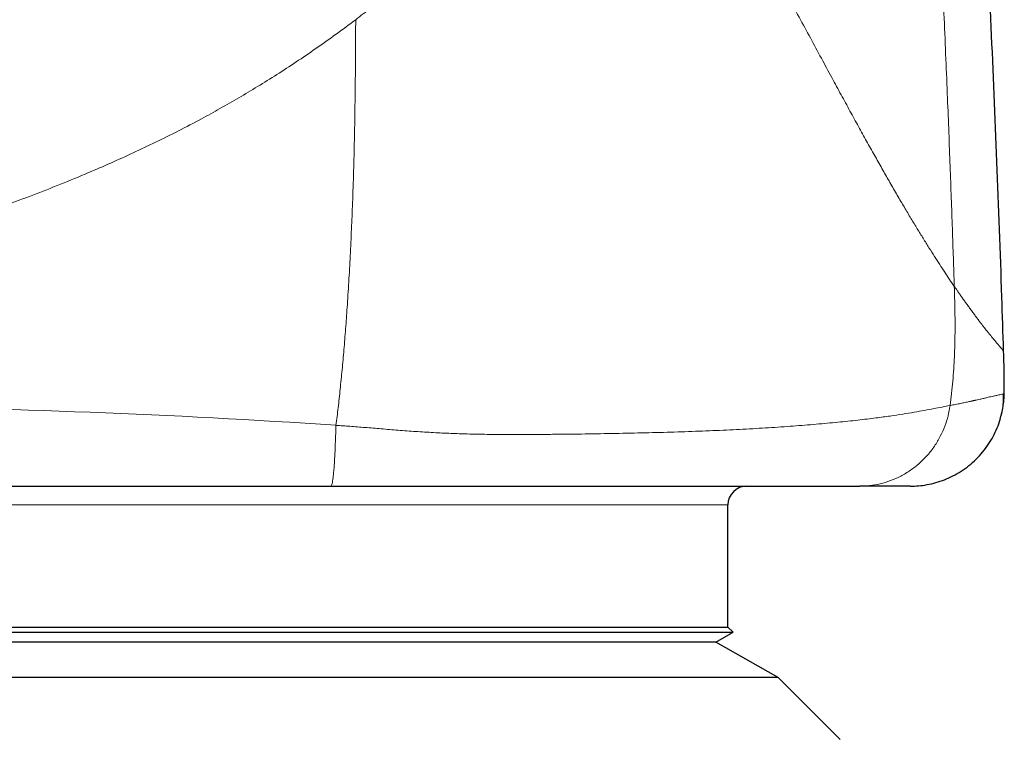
# Model space of a CAD drawing. Header units: millimetres. Extents: x 8 to 578, y 12 to 587.
# Tile 86 of 155: x 144 to 155, y 378 to 385. Entities that reach past the tile are written whole.
import ezdxf

# ---------------------------------------------------------------- set-up
doc = ezdxf.new("R2010")
doc.units = ezdxf.units.MM

msp = doc.modelspace()

# ---------------------------------------------------------------- linework, layer by layer
at = {"color": 252, "linetype": 'Continuous', "lineweight": 0}
msp.add_line((151.718, 380.154), (142.181, 380.154), dxfattribs=at)
at = {"color": 7, "linetype": 'Continuous', "lineweight": 30}
for p, q in [((151.718, 378.854), (151.718, 380.154)), ((133.518, 378.854), (151.718, 378.854)), ((151.592, 378.693), (151.773, 378.8)), ((151.773, 378.8), (151.718, 378.854)), ((151.592, 378.693), (133.645, 378.693)), ((152.254, 378.318), (151.592, 378.693)), ((152.911, 377.661), (152.254, 378.318))]:
    msp.add_line(p, q, dxfattribs=at)
at = {"color": 252, "linetype": 'Continuous', "lineweight": 0}
msp.add_arc((141.566, 293.083), 88.122, 86.10559, 89.5116, dxfattribs=at)
at = {"color": 7, "linetype": 'Continuous', "lineweight": 30}
msp.add_arc((151.918, 380.154), 0.2, 90, 180, dxfattribs=at)
for points, knots in [([(154.65, 381.792), (154.644, 381.983), (154.623, 382.654), (154.58, 383.803), (154.52, 385.236), (154.453, 386.662), (154.379, 388.071), (154.298, 389.465), (154.212, 390.844), (154.119, 392.216), (154.019, 393.59), (153.911, 394.966), (153.797, 396.344), (153.676, 397.716), (153.549, 399.08), (153.416, 400.438), (153.277, 401.789), (153.133, 403.133), (152.982, 404.47), (152.826, 405.8), (152.664, 407.124), (152.497, 408.441), (152.324, 409.752), (152.146, 411.056), (151.957, 412.397), (151.756, 413.774), (151.543, 415.186), (151.324, 416.591), (151.099, 417.988), (150.864, 419.406), (150.618, 420.844), (150.361, 422.301), (150.098, 423.751), (149.829, 425.192), (149.555, 426.625), (149.28, 428.023), (149.005, 429.386), (148.731, 430.716), (148.452, 432.038), (148.169, 433.353), (147.88, 434.662), (147.588, 435.964), (147.291, 437.259), (146.99, 438.547), (146.685, 439.829), (146.377, 441.096), (146.067, 442.35), (145.755, 443.589), (145.44, 444.823), (145.102, 446.122), (144.74, 447.487), (144.355, 448.917), (143.964, 450.338), (143.569, 451.751), (143.17, 453.155), (142.765, 454.552), (142.343, 455.986), (141.903, 457.458), (141.443, 458.966), (140.979, 460.465), (140.51, 461.955), (140.036, 463.435), (139.557, 464.906), (139.074, 466.368), (138.587, 467.82), (138.095, 469.264), (137.602, 470.69), (137.109, 472.1), (136.614, 473.492), (136.116, 474.875), (135.61, 476.259), (135.099, 477.643), (134.58, 479.026), (134.058, 480.402), (133.533, 481.769), (133.008, 483.119), (132.482, 484.454), (131.957, 485.772), (131.428, 487.083), (130.893, 488.395), (130.352, 489.709), (129.804, 491.023), (129.253, 492.329), (128.699, 493.628), (128.143, 494.919), (127.664, 496.02), (127.369, 496.69), (127.262, 496.933)], [0, 0, 0, 0, 0.004823, 0.016926, 0.028968, 0.040951, 0.052876, 0.064531, 0.07613, 0.087675, 0.099166, 0.110836, 0.122452, 0.134013, 0.145521, 0.156976, 0.168379, 0.17973, 0.19103, 0.20228, 0.213479, 0.22463, 0.235731, 0.246785, 0.25779, 0.269842, 0.281838, 0.293777, 0.305662, 0.317492, 0.32998, 0.342408, 0.354777, 0.367088, 0.379341, 0.391537, 0.402984, 0.414381, 0.42573, 0.437029, 0.448281, 0.459485, 0.470642, 0.481752, 0.492816, 0.503834, 0.514612, 0.525346, 0.536037, 0.546686, 0.559177, 0.57161, 0.583986, 0.596306, 0.60857, 0.620778, 0.632932, 0.646238, 0.659479, 0.672657, 0.685771, 0.698822, 0.711811, 0.724739, 0.737606, 0.750414, 0.763161, 0.775624, 0.78803, 0.800381, 0.812677, 0.82514, 0.837548, 0.8499, 0.862197, 0.87444, 0.886411, 0.898332, 0.910201, 0.92202, 0.934029, 0.945986, 0.957892, 0.969748, 0.981553, 0.993309, 1, 1, 1, 1]), ([(154.657, 381.337), (154.657, 381.388), (154.658, 381.49), (154.655, 381.641), (154.652, 381.742), (154.65, 381.792)], [0, 0, 0, 0, 0.338491, 0.671158, 1, 1, 1, 1]), ([(154.625, 381.105), (154.631, 381.132), (154.643, 381.184), (154.651, 381.261), (154.65, 381.311), (154.649, 381.335)], [0, 0, 0, 0, 0.338212, 0.675385, 1, 1, 1, 1]), ([(154.642, 381.186), (154.645, 381.206), (154.654, 381.256), (154.656, 381.307), (154.657, 381.337)], [0, 0, 0, 0, 0.412582, 1, 1, 1, 1]), ([(153.657, 380.354), (153.687, 380.355), (153.747, 380.356), (153.838, 380.369), (153.931, 380.391), (154.023, 380.422), (154.113, 380.462), (154.2, 380.512), (154.283, 380.572), (154.359, 380.64), (154.428, 380.715), (154.489, 380.796), (154.541, 380.882), (154.583, 380.972), (154.613, 381.055), (154.625, 381.108), (154.63, 381.129)], [0, 0, 0, 0, 0.066345, 0.134875, 0.205394, 0.277661, 0.35139, 0.426256, 0.501898, 0.577935, 0.653973, 0.729615, 0.804481, 0.87821, 0.950477, 1, 1, 1, 1]), ([(142.485, 380.354), (142.619, 380.354), (142.886, 380.354), (143.284, 380.354), (143.678, 380.354), (144.007, 380.354), (144.272, 380.354), (144.474, 380.354), (144.674, 380.354), (144.877, 380.354), (145.086, 380.354), (145.357, 380.354), (145.684, 380.354), (146.061, 380.354), (146.431, 380.354), (146.793, 380.354), (147.147, 380.354), (147.38, 380.354), (147.496, 380.354)], [0, 0, 0, 0, 0.08099, 0.160996, 0.240034, 0.31812, 0.358649, 0.398925, 0.438949, 0.478726, 0.520323, 0.5639, 0.640459, 0.715432, 0.788843, 0.860722, 0.931097, 1, 1, 1, 1]), ([(147.496, 380.354), (147.554, 380.354), (147.666, 380.354), (147.827, 380.354), (147.98, 380.354), (148.132, 380.354), (148.284, 380.354), (148.433, 380.354), (148.573, 380.354), (148.71, 380.354), (148.848, 380.354), (148.984, 380.354), (149.114, 380.354), (149.242, 380.354), (149.377, 380.354), (149.532, 380.354), (149.701, 380.354), (149.878, 380.354), (150.049, 380.354), (150.214, 380.354), (150.375, 380.354), (150.597, 380.354), (150.873, 380.354), (151.161, 380.354), (151.401, 380.354), (151.601, 380.354), (151.789, 380.354), (151.965, 380.354), (152.129, 380.354), (152.281, 380.354), (152.42, 380.354), (152.546, 380.354), (152.662, 380.354), (152.768, 380.354), (152.863, 380.354), (152.95, 380.354), (153.035, 380.354), (153.09, 380.354), (153.119, 380.354)], [0, 0, 0, 0, 0.019831, 0.038081, 0.05477, 0.072058, 0.09046, 0.108074, 0.124987, 0.14181, 0.159484, 0.178032, 0.194962, 0.211187, 0.229526, 0.249981, 0.275172, 0.299947, 0.324313, 0.34828, 0.371857, 0.395054, 0.448284, 0.499605, 0.536039, 0.572125, 0.607925, 0.643498, 0.678906, 0.714214, 0.749484, 0.783189, 0.81851, 0.855501, 0.890107, 0.923478, 0.960105, 1, 1, 1, 1]), ([(153.657, 380.354), (153.656, 380.354), (153.655, 380.354), (153.645, 380.354), (153.63, 380.354), (153.611, 380.354), (153.591, 380.354), (153.571, 380.354), (153.549, 380.354), (153.524, 380.354), (153.492, 380.354), (153.449, 380.354), (153.396, 380.354), (153.336, 380.354), (153.27, 380.354), (153.199, 380.354), (153.145, 380.354), (153.119, 380.354)], [0, 0, 0, 0, 0.080096, 0.159534, 0.238335, 0.316523, 0.365365, 0.413981, 0.462374, 0.511256, 0.562316, 0.6375, 0.711752, 0.785099, 0.85757, 0.929193, 1, 1, 1, 1]), ([(133.464, 378.8), (133.465, 378.8), (133.465, 378.8), (133.475, 378.8), (133.491, 378.8), (133.511, 378.8), (133.533, 378.8), (133.559, 378.8), (133.589, 378.8), (133.623, 378.8), (133.66, 378.8), (133.701, 378.8), (133.751, 378.8), (133.812, 378.8), (133.886, 378.8), (133.966, 378.8), (134.054, 378.8), (134.149, 378.8), (134.242, 378.8), (134.332, 378.8), (134.417, 378.8), (134.507, 378.8), (134.599, 378.8), (134.693, 378.8), (134.79, 378.8), (134.89, 378.8), (135.005, 378.8), (135.137, 378.8), (135.288, 378.8), (135.445, 378.8), (135.608, 378.8), (135.777, 378.8), (135.937, 378.8), (136.088, 378.8), (136.227, 378.8), (136.369, 378.8), (136.513, 378.8), (136.657, 378.8), (136.802, 378.8), (136.95, 378.8), (137.118, 378.8), (137.306, 378.8), (137.517, 378.8), (137.733, 378.8), (137.953, 378.8), (138.177, 378.8), (138.386, 378.8), (138.58, 378.8), (138.757, 378.8), (138.936, 378.8), (139.115, 378.8), (139.293, 378.8), (139.47, 378.8), (139.649, 378.8), (139.85, 378.8), (140.074, 378.8), (140.321, 378.8), (140.571, 378.8), (140.823, 378.8), (141.077, 378.8), (141.312, 378.8), (141.527, 378.8), (141.722, 378.8), (141.918, 378.8), (142.112, 378.8), (142.304, 378.8), (142.493, 378.8), (142.683, 378.8), (142.895, 378.8), (143.129, 378.8), (143.385, 378.8), (143.64, 378.8), (143.896, 378.8), (144.151, 378.8), (144.385, 378.8), (144.597, 378.8), (144.789, 378.8), (144.979, 378.8), (145.166, 378.8), (145.35, 378.8), (145.53, 378.8), (145.709, 378.8), (145.908, 378.8), (146.126, 378.8), (146.361, 378.8), (146.594, 378.8), (146.825, 378.8), (147.053, 378.8), (147.259, 378.8), (147.444, 378.8), (147.61, 378.8), (147.774, 378.8), (147.933, 378.8), (148.088, 378.8), (148.239, 378.8), (148.388, 378.8), (148.551, 378.8), (148.727, 378.8), (148.916, 378.8), (149.1, 378.8), (149.28, 378.8), (149.454, 378.8), (149.61, 378.8), (149.748, 378.8), (149.869, 378.8), (149.988, 378.8), (150.101, 378.8), (150.21, 378.8), (150.314, 378.8), (150.415, 378.8), (150.525, 378.8), (150.64, 378.8), (150.761, 378.8), (150.875, 378.8), (150.983, 378.8), (151.085, 378.8), (151.172, 378.8), (151.247, 378.8), (151.311, 378.8), (151.37, 378.8), (151.425, 378.8), (151.476, 378.8), (151.522, 378.8), (151.564, 378.8), (151.607, 378.8), (151.649, 378.8), (151.687, 378.8), (151.719, 378.8), (151.744, 378.8), (151.761, 378.8), (151.77, 378.8), (151.773, 378.8), (151.773, 378.8), (151.772, 378.8)], [0, 0, 0, 0, 0.007629, 0.01661, 0.025588, 0.032415, 0.039242, 0.046081, 0.05292, 0.059507, 0.066094, 0.072693, 0.079291, 0.088206, 0.097123, 0.106038, 0.115017, 0.123997, 0.132976, 0.139803, 0.146629, 0.153469, 0.160308, 0.166895, 0.173482, 0.18008, 0.186679, 0.195594, 0.204511, 0.213426, 0.222405, 0.231385, 0.240364, 0.247191, 0.254017, 0.260857, 0.267696, 0.274283, 0.28087, 0.287468, 0.294067, 0.302982, 0.311899, 0.320814, 0.329793, 0.338773, 0.347752, 0.354579, 0.361405, 0.368245, 0.375084, 0.381671, 0.388258, 0.394856, 0.401455, 0.41037, 0.419287, 0.428202, 0.437181, 0.446161, 0.45514, 0.461967, 0.468793, 0.475632, 0.482472, 0.489059, 0.495646, 0.502244, 0.508843, 0.517758, 0.526675, 0.53559, 0.544568, 0.553549, 0.562528, 0.569355, 0.576181, 0.58302, 0.58986, 0.596447, 0.603034, 0.609632, 0.616231, 0.625146, 0.634062, 0.642978, 0.651956, 0.660937, 0.669916, 0.676742, 0.683569, 0.690408, 0.697247, 0.703835, 0.710422, 0.71702, 0.723618, 0.732534, 0.74145, 0.750366, 0.759344, 0.768325, 0.777304, 0.78413, 0.790957, 0.797796, 0.804635, 0.811222, 0.81781, 0.824408, 0.831006, 0.839921, 0.848838, 0.857753, 0.866732, 0.875713, 0.884692, 0.891518, 0.898345, 0.905184, 0.912023, 0.91861, 0.925197, 0.931796, 0.938394, 0.947309, 0.956226, 0.965141, 0.97412, 0.983101, 0.99208, 0.998906, 1, 1, 1, 1]), ([(152.254, 378.318), (152.254, 378.318), (152.254, 378.318), (152.25, 378.318), (152.241, 378.318), (152.224, 378.318), (152.198, 378.318), (152.165, 378.318), (152.125, 378.318), (152.076, 378.318), (152.025, 378.318), (151.972, 378.318), (151.92, 378.318), (151.864, 378.318), (151.804, 378.318), (151.741, 378.318), (151.675, 378.318), (151.605, 378.318), (151.522, 378.318), (151.425, 378.318), (151.312, 378.318), (151.192, 378.318), (151.065, 378.318), (150.93, 378.318), (150.801, 378.318), (150.678, 378.318), (150.562, 378.318), (150.443, 378.318), (150.322, 378.318), (150.199, 378.318), (150.074, 378.318), (149.946, 378.318), (149.8, 378.318), (149.633, 378.318), (149.445, 378.318), (149.252, 378.318), (149.052, 378.318), (148.847, 378.318), (148.654, 378.318), (148.474, 378.318), (148.309, 378.318), (148.141, 378.318), (147.972, 378.318), (147.803, 378.318), (147.633, 378.318), (147.462, 378.318), (147.268, 378.318), (147.05, 378.318), (146.809, 378.318), (146.564, 378.318), (146.315, 378.318), (146.062, 378.318), (145.827, 378.318), (145.611, 378.318), (145.414, 378.318), (145.215, 378.318), (145.018, 378.318), (144.822, 378.318), (144.627, 378.318), (144.431, 378.318), (144.212, 378.318), (143.968, 378.318), (143.7, 378.318), (143.431, 378.318), (143.16, 378.318), (142.889, 378.318), (142.639, 378.318), (142.41, 378.318), (142.204, 378.318), (141.997, 378.318), (141.793, 378.318), (141.592, 378.318), (141.394, 378.318), (141.196, 378.318), (140.976, 378.318), (140.733, 378.318), (140.469, 378.318), (140.207, 378.318), (139.945, 378.318), (139.685, 378.318), (139.448, 378.318), (139.233, 378.318), (139.04, 378.318), (138.849, 378.318), (138.662, 378.318), (138.478, 378.318), (138.299, 378.318), (138.121, 378.318), (137.925, 378.318), (137.711, 378.318), (137.481, 378.318), (137.254, 378.318), (137.031, 378.318), (136.812, 378.318), (136.614, 378.318), (136.437, 378.318), (136.28, 378.318), (136.126, 378.318), (135.976, 378.318), (135.831, 378.318), (135.691, 378.318), (135.554, 378.318), (135.404, 378.318), (135.242, 378.318), (135.072, 378.318), (134.906, 378.318), (134.747, 378.318), (134.593, 378.318), (134.457, 378.318), (134.339, 378.318), (134.235, 378.318), (134.135, 378.318), (134.039, 378.318), (133.949, 378.318), (133.864, 378.318), (133.783, 378.318), (133.696, 378.318), (133.605, 378.318), (133.513, 378.318), (133.428, 378.318), (133.35, 378.318), (133.279, 378.318), (133.221, 378.318), (133.173, 378.318), (133.134, 378.318), (133.1, 378.318), (133.07, 378.318), (133.045, 378.318), (133.024, 378.318), (133.007, 378.318), (132.994, 378.318), (132.984, 378.318), (132.983, 378.318), (132.983, 378.318)], [0, 0, 0, 0, 0.003609, 0.010207, 0.016806, 0.025721, 0.034638, 0.043553, 0.052532, 0.061512, 0.070491, 0.077318, 0.084144, 0.090983, 0.097823, 0.10441, 0.110997, 0.117595, 0.124194, 0.133109, 0.142026, 0.150941, 0.159919, 0.1689, 0.177879, 0.184705, 0.191532, 0.198371, 0.205211, 0.211798, 0.218385, 0.224983, 0.231581, 0.240497, 0.249413, 0.258329, 0.267307, 0.276288, 0.285267, 0.292093, 0.29892, 0.305759, 0.312598, 0.319185, 0.325773, 0.332371, 0.338969, 0.347884, 0.356801, 0.365716, 0.374695, 0.383676, 0.392655, 0.399481, 0.406308, 0.413147, 0.419986, 0.426573, 0.43316, 0.439759, 0.446357, 0.455272, 0.464189, 0.473104, 0.482083, 0.491064, 0.500043, 0.506869, 0.513696, 0.520535, 0.527374, 0.533961, 0.540548, 0.547147, 0.553745, 0.56266, 0.571577, 0.580492, 0.589471, 0.598452, 0.60743, 0.614257, 0.621084, 0.627923, 0.634762, 0.641349, 0.647936, 0.654535, 0.661133, 0.670048, 0.678965, 0.68788, 0.696859, 0.70584, 0.714818, 0.721645, 0.728472, 0.735311, 0.74215, 0.748737, 0.755324, 0.761923, 0.768521, 0.777436, 0.786353, 0.795268, 0.804247, 0.813227, 0.822206, 0.829033, 0.83586, 0.842699, 0.849538, 0.856125, 0.862712, 0.86931, 0.875909, 0.884824, 0.893741, 0.902656, 0.911635, 0.920615, 0.929594, 0.936421, 0.943247, 0.950087, 0.956926, 0.963513, 0.9701, 0.976698, 0.983297, 0.992212, 1, 1, 1, 1])]:
    msp.add_open_spline(points, degree=3, knots=knots, dxfattribs=at)
at = {"color": 252, "linetype": 'Continuous', "lineweight": 0}
for points, knots in [([(127.022, 496.777), (127.293, 496.156), (127.836, 494.911), (128.638, 493.035), (129.433, 491.149), (130.221, 489.251), (131, 487.341), (131.756, 485.457), (132.489, 483.598), (133.201, 481.766), (133.904, 479.924), (134.6, 478.071), (135.287, 476.207), (135.967, 474.332), (136.637, 472.447), (137.299, 470.551), (137.952, 468.645), (138.593, 466.739), (139.22, 464.833), (139.835, 462.928), (140.44, 461.013), (141.04, 459.074), (141.633, 457.113), (142.22, 455.129), (142.796, 453.134), (143.362, 451.127), (143.913, 449.12), (144.451, 447.114), (144.974, 445.108), (145.486, 443.091), (145.924, 441.316), (146.292, 439.786), (146.584, 438.555), (146.778, 437.716), (146.879, 437.28), (146.897, 437.202), (146.911, 437.137), (146.925, 437.077), (146.953, 436.958), (147.031, 436.613), (147.161, 436.041), (147.328, 435.296), (147.515, 434.455), (147.72, 433.515), (147.944, 432.474), (148.167, 431.416), (148.385, 430.369), (148.596, 429.334), (148.8, 428.311), (149.004, 427.273), (149.208, 426.219), (149.408, 425.158), (149.607, 424.087), (149.803, 423.007), (149.997, 421.912), (150.192, 420.795), (150.386, 419.653), (150.579, 418.488), (150.769, 417.306), (150.958, 416.107), (151.144, 414.891), (151.327, 413.658), (151.506, 412.416), (151.681, 411.165), (151.851, 409.906), (152.018, 408.629), (152.174, 407.387), (152.321, 406.182), (152.419, 405.339), (152.479, 404.821), (152.5, 404.638), (152.519, 404.468), (152.538, 404.302), (152.574, 403.976), (152.641, 403.38), (152.734, 402.518), (152.834, 401.557), (152.929, 400.614), (153.019, 399.689), (153.105, 398.782), (153.182, 397.936), (153.251, 397.148), (153.314, 396.417), (153.373, 395.7), (153.429, 394.998), (153.482, 394.313), (153.532, 393.647), (153.579, 392.999), (153.624, 392.364), (153.666, 391.74), (153.706, 391.126), (153.745, 390.523), (153.781, 389.935), (153.815, 389.362), (153.846, 388.805), (153.876, 388.262), (153.904, 387.735), (153.93, 387.224), (153.955, 386.728), (153.977, 386.248), (153.998, 385.784), (154.018, 385.335), (154.036, 384.903), (154.053, 384.497), (154.068, 384.118), (154.081, 383.764), (154.094, 383.424), (154.105, 383.097), (154.116, 382.784), (154.123, 382.58), (154.126, 382.481)], [0, 0, 0, 0, 0.017202, 0.034465, 0.05179, 0.069178, 0.086629, 0.104144, 0.120717, 0.137349, 0.154039, 0.170788, 0.187597, 0.204467, 0.221397, 0.23839, 0.255445, 0.272563, 0.289437, 0.306374, 0.323374, 0.340437, 0.357877, 0.375384, 0.39296, 0.410605, 0.42832, 0.445788, 0.463326, 0.480933, 0.498612, 0.509737, 0.520891, 0.53073, 0.531597, 0.532241, 0.532764, 0.533286, 0.53381, 0.535871, 0.542257, 0.548718, 0.555254, 0.564127, 0.573137, 0.582286, 0.591576, 0.600282, 0.609109, 0.61806, 0.627135, 0.636336, 0.645496, 0.65478, 0.664188, 0.673723, 0.683584, 0.693579, 0.70371, 0.713978, 0.724385, 0.734933, 0.745623, 0.756238, 0.766993, 0.77789, 0.78893, 0.798765, 0.808714, 0.810477, 0.81198, 0.813399, 0.814813, 0.816224, 0.821725, 0.830055, 0.838232, 0.846253, 0.854116, 0.861822, 0.869367, 0.875692, 0.881898, 0.887984, 0.893949, 0.899792, 0.905412, 0.910912, 0.916292, 0.921552, 0.926794, 0.931908, 0.936894, 0.94175, 0.946478, 0.951074, 0.955539, 0.959872, 0.964073, 0.96814, 0.972073, 0.975871, 0.979534, 0.98306, 0.986173, 0.989171, 0.992053, 0.994818, 0.997468, 1, 1, 1, 1]), ([(154.124, 382.481), (154.108, 382.505), (154.074, 382.554), (154.024, 382.631), (153.971, 382.712), (153.916, 382.798), (153.857, 382.89), (153.796, 382.988), (153.732, 383.092), (153.665, 383.202), (153.595, 383.321), (153.52, 383.448), (153.444, 383.58), (153.366, 383.716), (153.287, 383.857), (153.204, 384.005), (153.118, 384.16), (153.028, 384.324), (152.934, 384.496), (152.834, 384.681), (152.726, 384.881), (152.611, 385.095), (152.491, 385.316), (152.367, 385.542), (152.247, 385.758), (152.132, 385.962), (152.023, 386.152), (151.912, 386.342), (151.805, 386.516), (151.704, 386.672), (151.61, 386.81), (151.513, 386.942), (151.426, 387.052), (151.349, 387.142), (151.283, 387.213), (151.216, 387.28), (151.148, 387.34), (151.079, 387.394), (151.009, 387.441), (150.941, 387.478), (150.875, 387.507), (150.811, 387.527), (150.746, 387.54), (150.68, 387.546), (150.614, 387.545), (150.547, 387.537), (150.479, 387.522), (150.406, 387.5), (150.33, 387.468), (150.249, 387.428), (150.167, 387.38), (150.084, 387.327), (150, 387.267), (149.915, 387.202), (149.823, 387.128), (149.726, 387.046), (149.622, 386.953), (149.517, 386.855), (149.41, 386.754), (149.301, 386.649), (149.177, 386.531), (149.038, 386.4), (148.883, 386.256), (148.725, 386.113), (148.565, 385.972), (148.404, 385.833), (148.242, 385.699), (148.082, 385.569), (147.921, 385.442), (147.814, 385.358), (147.761, 385.316)], [0, 0, 0, 0, 0.018806, 0.037753, 0.056861, 0.076151, 0.095653, 0.115406, 0.134314, 0.15352, 0.173046, 0.192916, 0.213152, 0.231899, 0.251003, 0.270475, 0.290324, 0.310558, 0.331184, 0.352212, 0.375803, 0.399835, 0.424259, 0.449028, 0.47409, 0.494249, 0.514553, 0.534854, 0.555005, 0.57064, 0.586028, 0.601108, 0.615825, 0.625156, 0.63428, 0.643177, 0.651836, 0.660248, 0.668415, 0.676349, 0.683111, 0.68973, 0.69625, 0.702711, 0.709158, 0.715632, 0.722174, 0.728824, 0.736594, 0.744571, 0.752771, 0.761199, 0.769854, 0.778725, 0.787797, 0.798649, 0.809793, 0.82119, 0.832797, 0.844567, 0.856455, 0.872524, 0.888677, 0.904909, 0.921164, 0.937395, 0.953241, 0.968971, 0.984567, 1, 1, 1, 1]), ([(147.761, 385.316), (147.69, 385.263), (147.55, 385.159), (147.338, 385.009), (147.13, 384.867), (146.924, 384.733), (146.72, 384.606), (146.519, 384.485), (146.319, 384.371), (146.106, 384.253), (145.878, 384.133), (145.635, 384.013), (145.395, 383.899), (145.157, 383.791), (144.9, 383.68), (144.624, 383.566), (144.329, 383.45), (144.035, 383.341), (143.742, 383.239), (143.419, 383.133), (143.066, 383.024), (142.682, 382.913), (142.425, 382.846), (142.297, 382.812)], [0, 0, 0, 0, 0.043723, 0.086286, 0.127761, 0.168217, 0.207725, 0.246352, 0.284163, 0.321223, 0.366842, 0.411492, 0.455287, 0.498337, 0.540746, 0.593941, 0.646393, 0.698235, 0.749598, 0.80061, 0.86709, 0.933463, 1, 1, 1, 1]), ([(147.551, 381.001), (147.559, 381.064), (147.575, 381.191), (147.596, 381.388), (147.617, 381.593), (147.636, 381.807), (147.654, 382.028), (147.671, 382.268), (147.688, 382.528), (147.703, 382.806), (147.716, 383.087), (147.728, 383.386), (147.739, 383.703), (147.747, 384.035), (147.753, 384.362), (147.757, 384.684), (147.759, 385.002), (147.76, 385.212), (147.761, 385.316)], [0, 0, 0, 0, 0.045628, 0.092982, 0.141978, 0.192481, 0.244316, 0.297274, 0.360819, 0.42521, 0.490047, 0.554947, 0.631814, 0.707807, 0.782608, 0.856103, 0.928424, 1, 1, 1, 1]), ([(154.126, 382.481), (154.128, 382.399), (154.133, 382.234), (154.135, 381.984), (154.128, 381.729), (154.112, 381.471), (154.091, 381.298), (154.081, 381.212)], [0, 0, 0, 0, 0.192927, 0.389103, 0.589744, 0.794105, 1, 1, 1, 1]), ([(154.65, 381.792), (154.65, 381.792), (154.65, 381.792), (154.65, 381.792), (154.65, 381.793), (154.649, 381.794), (154.648, 381.795), (154.646, 381.797), (154.643, 381.8), (154.64, 381.803), (154.637, 381.807), (154.631, 381.813), (154.627, 381.819), (154.623, 381.823), (154.621, 381.825), (154.619, 381.827), (154.618, 381.829), (154.615, 381.832), (154.614, 381.834), (154.609, 381.84), (154.601, 381.849), (154.589, 381.863), (154.575, 381.88), (154.56, 381.898), (154.544, 381.917), (154.53, 381.934), (154.518, 381.949), (154.508, 381.962), (154.498, 381.974), (154.488, 381.987), (154.476, 382.001), (154.462, 382.019), (154.446, 382.04), (154.427, 382.064), (154.407, 382.09), (154.386, 382.118), (154.362, 382.15), (154.336, 382.184), (154.31, 382.22), (154.283, 382.257), (154.256, 382.294), (154.231, 382.329), (154.207, 382.363), (154.184, 382.396), (154.163, 382.426), (154.144, 382.454), (154.132, 382.472), (154.126, 382.481)], [0, 0, 0, 0, 0.011881, 0.025335, 0.04036, 0.056951, 0.075106, 0.094454, 0.115303, 0.13765, 0.161492, 0.189967, 0.220313, 0.227382, 0.234546, 0.241803, 0.249155, 0.256601, 0.264142, 0.270672, 0.30618, 0.340398, 0.377724, 0.413405, 0.447449, 0.47986, 0.4994, 0.518298, 0.535057, 0.552087, 0.570026, 0.594177, 0.619811, 0.646937, 0.675565, 0.705709, 0.736803, 0.769485, 0.802885, 0.834303, 0.864307, 0.892223, 0.918039, 0.941738, 0.963308, 0.982734, 1, 1, 1, 1]), ([(154.081, 381.212), (154.101, 381.216), (154.14, 381.223), (154.193, 381.234), (154.24, 381.244), (154.272, 381.251), (154.292, 381.255), (154.3, 381.257), (154.308, 381.259), (154.316, 381.261), (154.324, 381.262), (154.331, 381.264), (154.339, 381.266), (154.353, 381.269), (154.374, 381.274), (154.405, 381.28), (154.438, 381.288), (154.472, 381.296), (154.501, 381.303), (154.529, 381.309), (154.558, 381.315), (154.587, 381.322), (154.612, 381.327), (154.632, 381.332), (154.646, 381.334), (154.655, 381.336), (154.656, 381.336), (154.657, 381.337)], [0, 0, 0, 0, 0.049646, 0.096836, 0.141574, 0.183867, 0.192843, 0.201701, 0.210441, 0.219063, 0.227566, 0.235951, 0.244219, 0.253057, 0.285466, 0.317289, 0.367703, 0.416581, 0.463926, 0.510838, 0.560844, 0.634515, 0.707321, 0.77924, 0.851644, 0.925215, 1, 1, 1, 1]), ([(147.551, 381.001), (147.6, 380.998), (147.704, 380.991), (147.864, 380.978), (148.035, 380.964), (148.215, 380.949), (148.401, 380.935), (148.588, 380.924), (148.771, 380.915), (148.961, 380.909), (149.155, 380.905), (149.351, 380.903), (149.534, 380.903), (149.707, 380.904), (149.874, 380.906), (150.093, 380.908), (150.364, 380.912), (150.684, 380.918), (150.996, 380.925), (151.301, 380.935), (151.597, 380.946), (151.881, 380.96), (152.154, 380.975), (152.414, 380.993), (152.66, 381.013), (152.89, 381.034), (153.102, 381.056), (153.287, 381.079), (153.445, 381.1), (153.579, 381.121), (153.7, 381.141), (153.809, 381.16), (153.907, 381.179), (153.997, 381.196), (154.052, 381.207), (154.079, 381.212)], [0, 0, 0, 0, 0.014941, 0.031122, 0.048423, 0.066747, 0.086018, 0.105805, 0.125459, 0.144322, 0.167829, 0.189971, 0.211076, 0.231453, 0.251395, 0.271182, 0.310914, 0.350859, 0.390988, 0.431285, 0.471747, 0.512386, 0.553306, 0.594541, 0.63597, 0.677477, 0.718953, 0.760299, 0.795589, 0.83071, 0.865576, 0.900075, 0.934079, 0.96744, 1, 1, 1, 1]), ([(154.081, 381.212), (154.075, 381.175), (154.062, 381.101), (154.027, 380.991), (153.979, 380.883), (153.917, 380.779), (153.843, 380.683), (153.757, 380.596), (153.661, 380.521), (153.558, 380.459), (153.449, 380.411), (153.339, 380.378), (153.228, 380.358), (153.155, 380.355), (153.119, 380.354)], [0, 0, 0, 0, 0.077954, 0.158697, 0.241816, 0.326812, 0.413104, 0.500058, 0.587009, 0.67329, 0.758268, 0.841364, 0.922078, 1, 1, 1, 1]), ([(147.496, 380.354), (147.498, 380.355), (147.501, 380.357), (147.507, 380.372), (147.513, 380.396), (147.518, 380.431), (147.524, 380.476), (147.529, 380.53), (147.534, 380.594), (147.538, 380.665), (147.542, 380.743), (147.545, 380.825), (147.548, 380.912), (147.55, 380.972), (147.551, 381.001)], [0, 0, 0, 0, 0.079458, 0.160954, 0.244157, 0.328687, 0.414125, 0.500024, 0.585921, 0.671355, 0.755878, 0.839071, 0.920555, 1, 1, 1, 1])]:
    msp.add_open_spline(points, degree=3, knots=knots, dxfattribs=at)

doc.saveas('drawing.dxf')
